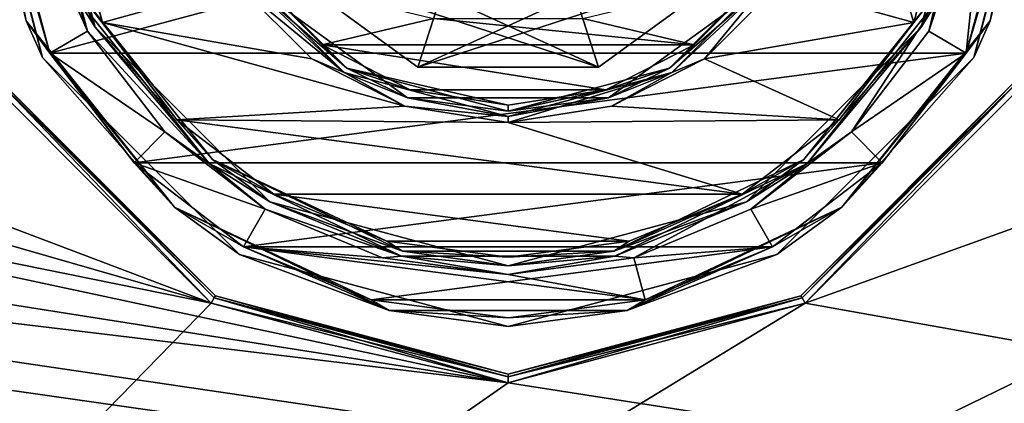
# Model space of a CAD drawing. Header units: millimetres. Extents: x -114 to 114, y -48 to 36.
# Tile 166 of 256: x -35 to -12, y -14 to -5. Entities that reach past the tile are written whole.
import ezdxf

# ---------------------------------------------------------------- set-up
doc = ezdxf.new("R2010")
doc.units = ezdxf.units.MM
doc.header["$LTSCALE"] = 65.185185
for name, color, linetype in [('2', 7, 'CONTINUOUS'), ('2786', 7, 'CONTINUOUS'), ('2804', 7, 'CONTINUOUS'), ('2805', 7, 'CONTINUOUS'), ('2806', 7, 'CONTINUOUS'), ('2807', 7, 'CONTINUOUS'), ('2808', 7, 'CONTINUOUS'), ('2810', 7, 'CONTINUOUS'), ('2811', 7, 'CONTINUOUS'), ('2821', 7, 'CONTINUOUS'), ('2822', 7, 'CONTINUOUS'), ('2823', 7, 'CONTINUOUS'), ('2829', 7, 'CONTINUOUS'), ('2831', 7, 'CONTINUOUS'), ('2834', 7, 'CONTINUOUS'), ('2835', 7, 'CONTINUOUS'), ('2837', 7, 'CONTINUOUS'), ('2839', 7, 'CONTINUOUS'), ('75', 7, 'CONTINUOUS'), ('82', 7, 'CONTINUOUS'), ('84', 7, 'CONTINUOUS')]:
    doc.layers.add(name, color=color, linetype=linetype)

msp = doc.modelspace()

# ---------------------------------------------------------------- linework, layer by layer
at = {"layer": '2', "linetype": 'CONTINUOUS'}
for points in [[(-62.131, -2.719, 92.5), (-30.351, -11.864, 92.5), (-61.7, 0, 92.5), (-62.131, -2.719, 92.5)], [(-30.351, -11.864, 92.5), (-35.366, -6.848, 92.5), (-61.7, 0, 92.5), (-30.351, -11.864, 92.5)], [(-63.381, -5.172, 92.5), (-30.351, -11.864, 92.5), (-62.131, -2.719, 92.5), (-63.381, -5.172, 92.5)], [(-65.328, -7.119, 92.5), (-23.5, -13.7, 92.5), (-63.381, -5.172, 92.5), (-65.328, -7.119, 92.5)], [(-23.5, -13.7, 92.5), (-30.351, -11.864, 92.5), (-63.381, -5.172, 92.5), (-23.5, -13.7, 92.5)], [(-16.649, -11.864, 92.5), (113, -35, 92.5), (-11.634, -6.848, 92.5), (-16.649, -11.864, 92.5)], [(-67.781, -8.369, 92.5), (-23.5, -13.7, 92.5), (-65.328, -7.119, 92.5), (-67.781, -8.369, 92.5)], [(-70.5, -8.8, 92.5), (113, -35, 92.5), (-67.781, -8.369, 92.5), (-70.5, -8.8, 92.5)], [(113, -35, 92.5), (-23.5, -13.7, 92.5), (-67.781, -8.369, 92.5), (113, -35, 92.5)], [(-113, -35, 92.5), (113, -35, 92.5), (-70.5, -8.8, 92.5), (-113, -35, 92.5)], [(-23.5, -13.7, 92.5), (113, -35, 92.5), (-16.649, -11.864, 92.5), (-23.5, -13.7, 92.5)]]:
    msp.add_3dface(points, dxfattribs=at)
at = {"layer": '2786', "linetype": 'CONTINUOUS'}
for points in [[(-50.5, -32.5, 90), (-16.649, -11.864, 90), (16.3, 0, 90), (-50.5, -32.5, 90)], [(-50.5, -32.5, 90), (63.3, 0, 90), (64.674, -4.231, 90), (-50.5, -32.5, 90)], [(63.3, 0, 90), (-50.5, -32.5, 90), (25.725, -6.847, 90), (63.3, 0, 90)], [(-50.5, -32.5, 90), (16.3, 0, 90), (17.674, -4.231, 90), (-50.5, -32.5, 90)], [(-16.649, -11.864, 90), (-11.634, -6.848, 90), (16.3, 0, 90), (-16.649, -11.864, 90)], [(-50.5, -32.5, 90), (64.674, -4.231, 90), (68.275, -6.847, 90), (-50.5, -32.5, 90)], [(-50.5, -32.5, 90), (17.674, -4.231, 90), (21.275, -6.847, 90), (-50.5, -32.5, 90)], [(110.5, -32.5, 90), (-50.5, -32.5, 90), (72.725, -6.847, 90), (110.5, -32.5, 90)], [(-50.5, -32.5, 90), (68.275, -6.847, 90), (72.725, -6.847, 90), (-50.5, -32.5, 90)], [(-50.5, -32.5, 90), (21.275, -6.847, 90), (25.725, -6.847, 90), (-50.5, -32.5, 90)], [(-50.5, -32.5, 90), (-35.366, -6.848, 90), (-30.351, -11.864, 90), (-50.5, -32.5, 90)], [(-50.5, -32.5, 90), (-30.351, -11.864, 90), (-23.5, -13.7, 90), (-50.5, -32.5, 90)], [(-50.5, -32.5, 90), (-23.5, -13.7, 90), (-16.649, -11.864, 90), (-50.5, -32.5, 90)]]:
    msp.add_3dface(points, dxfattribs=at)
at = {"layer": '2804', "linetype": 'CONTINUOUS'}
for points in [[(-34.068, -6.097, 79.946), (-35.7, 0, 79.946), (-33.202, -5.596, 79.946), (-34.068, -6.097, 79.946)], [(-35.7, 0, 79.946), (-34.7, 0, 79.946), (-33.202, -5.596, 79.946), (-35.7, 0, 79.946)], [(-12.3, 0, 79.946), (-12.932, -6.097, 79.946), (-13.798, -5.596, 79.946), (-12.3, 0, 79.946)], [(-11.3, 0, 79.946), (-12.932, -6.097, 79.946), (-12.3, 0, 79.946), (-11.3, 0, 79.946)], [(-31.422, -7.917, 79.946), (-34.068, -6.097, 79.946), (-33.202, -5.596, 79.946), (-31.422, -7.917, 79.946)], [(-13.798, -5.596, 79.946), (-12.932, -6.097, 79.946), (-15.578, -7.917, 79.946), (-13.798, -5.596, 79.946)], [(-32.129, -8.625, 79.946), (-34.068, -6.097, 79.946), (-31.422, -7.917, 79.946), (-32.129, -8.625, 79.946)], [(-12.932, -6.097, 79.946), (-14.871, -8.625, 79.946), (-15.578, -7.917, 79.946), (-12.932, -6.097, 79.946)], [(-29.102, -9.698, 79.946), (-32.129, -8.625, 79.946), (-31.422, -7.917, 79.946), (-29.102, -9.698, 79.946)], [(-15.578, -7.917, 79.946), (-14.871, -8.625, 79.946), (-17.898, -9.698, 79.946), (-15.578, -7.917, 79.946)], [(-29.602, -10.565, 79.946), (-32.129, -8.625, 79.946), (-29.102, -9.698, 79.946), (-29.602, -10.565, 79.946)], [(-14.871, -8.625, 79.946), (-17.398, -10.565, 79.946), (-17.898, -9.698, 79.946), (-14.871, -8.625, 79.946)], [(-26.4, -10.818, 79.946), (-29.602, -10.565, 79.946), (-29.102, -9.698, 79.946), (-26.4, -10.818, 79.946)], [(-17.898, -9.698, 79.946), (-17.398, -10.565, 79.946), (-20.6, -10.818, 79.946), (-17.898, -9.698, 79.946)], [(-26.659, -11.784, 79.946), (-29.602, -10.565, 79.946), (-20.341, -11.784, 79.946), (-26.659, -11.784, 79.946)], [(-20.341, -11.784, 79.946), (-29.602, -10.565, 79.946), (-23.5, -11.2, 79.946), (-20.341, -11.784, 79.946)], [(-23.5, -11.2, 79.946), (-29.602, -10.565, 79.946), (-26.4, -10.818, 79.946), (-23.5, -11.2, 79.946)], [(-17.398, -10.565, 79.946), (-20.341, -11.784, 79.946), (-20.6, -10.818, 79.946), (-17.398, -10.565, 79.946)], [(-20.6, -10.818, 79.946), (-20.341, -11.784, 79.946), (-23.5, -11.2, 79.946), (-20.6, -10.818, 79.946)], [(-23.5, -12.2, 79.946), (-26.659, -11.784, 79.946), (-20.341, -11.784, 79.946), (-23.5, -12.2, 79.946)]]:
    msp.add_3dface(points, dxfattribs=at)
at = {"layer": '2805', "linetype": 'CONTINUOUS'}
for points in [[(-34.5, 0, 91.246), (-33.026, -5.5, 91.246), (-34.5, 0, 80.146), (-34.5, 0, 91.246)], [(-34.5, 0, 80.146), (-33.026, -5.5, 91.246), (-33.026, -5.5, 80.146), (-34.5, 0, 80.146)], [(-12.5, 0, 91.246), (-12.5, 0, 80.146), (-13.974, -5.5, 80.146), (-12.5, 0, 91.246)], [(-13.974, -5.5, 91.246), (-12.5, 0, 91.246), (-13.974, -5.5, 80.146), (-13.974, -5.5, 91.246)], [(-33.026, -5.5, 91.246), (-29, -9.526, 91.246), (-33.026, -5.5, 80.146), (-33.026, -5.5, 91.246)], [(-33.026, -5.5, 80.146), (-29, -9.526, 91.246), (-29, -9.526, 80.146), (-33.026, -5.5, 80.146)], [(-18, -9.526, 91.246), (-13.974, -5.5, 91.246), (-18, -9.526, 80.146), (-18, -9.526, 91.246)], [(-18, -9.526, 80.146), (-13.974, -5.5, 91.246), (-13.974, -5.5, 80.146), (-18, -9.526, 80.146)], [(-29, -9.526, 91.246), (-23.5, -11, 91.246), (-29, -9.526, 80.146), (-29, -9.526, 91.246)], [(-29, -9.526, 80.146), (-23.5, -11, 91.246), (-23.5, -11, 80.146), (-29, -9.526, 80.146)], [(-23.5, -11, 91.246), (-18, -9.526, 91.246), (-23.5, -11, 80.146), (-23.5, -11, 91.246)], [(-23.5, -11, 80.146), (-18, -9.526, 91.246), (-18, -9.526, 80.146), (-23.5, -11, 80.146)]]:
    msp.add_3dface(points, dxfattribs=at)
at = {"layer": '2806', "linetype": 'CONTINUOUS'}
for points in [[(-32.855, -5.396, 91.446), (-34.3, 0, 91.446), (-29.731, -4.523, 91.446), (-32.855, -5.396, 91.446)], [(-15.8, 0, 91.446), (-14.145, -5.396, 91.446), (-17.269, -4.523, 91.446), (-15.8, 0, 91.446)], [(-12.7, 0, 91.446), (-14.145, -5.396, 91.446), (-15.8, 0, 91.446), (-12.7, 0, 91.446)], [(-28.028, -6.228, 91.446), (-32.855, -5.396, 91.446), (-29.731, -4.523, 91.446), (-28.028, -6.228, 91.446)], [(-17.269, -4.523, 91.446), (-14.145, -5.396, 91.446), (-18.972, -6.228, 91.446), (-17.269, -4.523, 91.446)], [(-31.139, -7.635, 91.446), (-32.855, -5.396, 91.446), (-25.881, -7.323, 91.446), (-31.139, -7.635, 91.446)], [(-25.881, -7.323, 91.446), (-32.855, -5.396, 91.446), (-28.028, -6.228, 91.446), (-25.881, -7.323, 91.446)], [(-14.145, -5.396, 91.446), (-15.861, -7.635, 91.446), (-18.972, -6.228, 91.446), (-14.145, -5.396, 91.446)], [(-18.972, -6.228, 91.446), (-15.861, -7.635, 91.446), (-21.119, -7.323, 91.446), (-18.972, -6.228, 91.446)], [(-23.5, -7.7, 91.446), (-31.139, -7.635, 91.446), (-25.881, -7.323, 91.446), (-23.5, -7.7, 91.446)], [(-21.119, -7.323, 91.446), (-15.861, -7.635, 91.446), (-23.5, -7.7, 91.446), (-21.119, -7.323, 91.446)], [(-28.902, -9.352, 91.446), (-31.139, -7.635, 91.446), (-18.098, -9.352, 91.446), (-28.902, -9.352, 91.446)], [(-18.098, -9.352, 91.446), (-31.139, -7.635, 91.446), (-23.5, -7.7, 91.446), (-18.098, -9.352, 91.446)], [(-15.861, -7.635, 91.446), (-18.098, -9.352, 91.446), (-23.5, -7.7, 91.446), (-15.861, -7.635, 91.446)], [(-26.296, -10.432, 91.446), (-28.902, -9.352, 91.446), (-20.704, -10.432, 91.446), (-26.296, -10.432, 91.446)], [(-20.704, -10.432, 91.446), (-28.902, -9.352, 91.446), (-18.098, -9.352, 91.446), (-20.704, -10.432, 91.446)], [(-23.5, -10.8, 91.446), (-26.296, -10.432, 91.446), (-20.704, -10.432, 91.446), (-23.5, -10.8, 91.446)]]:
    msp.add_3dface(points, dxfattribs=at)
at = {"layer": '2807', "linetype": 'CONTINUOUS'}
for points in [[(-29.568, -4.408, 81.146), (-25.818, -7.133, 81.146), (-29.568, -4.408, 91.246), (-29.568, -4.408, 81.146)], [(-29.568, -4.408, 91.246), (-25.818, -7.133, 81.146), (-25.818, -7.133, 91.246), (-29.568, -4.408, 91.246)], [(-21.182, -7.133, 81.146), (-17.432, -4.408, 81.146), (-21.182, -7.133, 91.246), (-21.182, -7.133, 81.146)], [(-21.182, -7.133, 91.246), (-17.432, -4.408, 81.146), (-17.432, -4.408, 91.246), (-21.182, -7.133, 91.246)], [(-25.818, -7.133, 81.146), (-21.182, -7.133, 81.146), (-25.818, -7.133, 91.246), (-25.818, -7.133, 81.146)], [(-25.818, -7.133, 91.246), (-21.182, -7.133, 81.146), (-21.182, -7.133, 91.246), (-25.818, -7.133, 91.246)]]:
    msp.add_3dface(points, dxfattribs=at)
at = {"layer": '2808', "linetype": 'CONTINUOUS'}
for points in [[(-27.793, -5.905, 80.946), (-29.408, -4.288, 80.946), (-25.223, -5.304, 80.946), (-27.793, -5.905, 80.946)], [(-17.592, -4.288, 80.946), (-19.207, -5.905, 80.946), (-21.777, -5.304, 80.946), (-17.592, -4.288, 80.946)], [(-19.207, -5.905, 80.946), (-27.793, -5.905, 80.946), (-25.223, -5.304, 80.946), (-19.207, -5.905, 80.946)], [(-21.777, -5.304, 80.946), (-19.207, -5.905, 80.946), (-25.223, -5.304, 80.946), (-21.777, -5.304, 80.946)], [(-25.757, -6.942, 80.946), (-27.793, -5.905, 80.946), (-21.243, -6.942, 80.946), (-25.757, -6.942, 80.946)], [(-21.243, -6.942, 80.946), (-27.793, -5.905, 80.946), (-19.207, -5.905, 80.946), (-21.243, -6.942, 80.946)], [(-23.5, -7.3, 80.946), (-25.757, -6.942, 80.946), (-21.243, -6.942, 80.946), (-23.5, -7.3, 80.946)]]:
    msp.add_3dface(points, dxfattribs=at)
at = {"layer": '2810', "linetype": 'CONTINUOUS'}
for points in [[(-11.3, 0, 92.946), (-35.7, 0, 92.946), (-34.068, -6.097, 92.946), (-11.3, 0, 92.946)], [(-12.932, -6.097, 92.946), (-11.3, 0, 92.946), (-34.068, -6.097, 92.946), (-12.932, -6.097, 92.946)], [(-32.129, -8.625, 92.946), (-12.932, -6.097, 92.946), (-34.068, -6.097, 92.946), (-32.129, -8.625, 92.946)], [(-14.871, -8.625, 92.946), (-12.932, -6.097, 92.946), (-32.129, -8.625, 92.946), (-14.871, -8.625, 92.946)], [(-29.602, -10.565, 92.946), (-14.871, -8.625, 92.946), (-32.129, -8.625, 92.946), (-29.602, -10.565, 92.946)], [(-17.398, -10.565, 92.946), (-14.871, -8.625, 92.946), (-29.602, -10.565, 92.946), (-17.398, -10.565, 92.946)], [(-26.659, -11.784, 92.946), (-17.398, -10.565, 92.946), (-29.602, -10.565, 92.946), (-26.659, -11.784, 92.946)], [(-20.341, -11.784, 92.946), (-17.398, -10.565, 92.946), (-26.659, -11.784, 92.946), (-20.341, -11.784, 92.946)], [(-23.5, -12.2, 92.946), (-20.341, -11.784, 92.946), (-26.659, -11.784, 92.946), (-23.5, -12.2, 92.946)]]:
    msp.add_3dface(points, dxfattribs=at)
at = {"layer": '2811', "linetype": 'CONTINUOUS'}
for points in [[(-35.9, 0, 80.146), (-34.239, -6.2, 80.146), (-35.9, 0, 92.746), (-35.9, 0, 80.146)], [(-35.9, 0, 92.746), (-34.239, -6.2, 80.146), (-34.239, -6.2, 92.746), (-35.9, 0, 92.746)], [(-12.761, -6.2, 80.146), (-11.1, 0, 80.146), (-12.761, -6.2, 92.746), (-12.761, -6.2, 80.146)], [(-12.761, -6.2, 92.746), (-11.1, 0, 80.146), (-11.1, 0, 92.746), (-12.761, -6.2, 92.746)], [(-34.239, -6.2, 80.146), (-29.7, -10.739, 80.146), (-34.239, -6.2, 92.746), (-34.239, -6.2, 80.146)], [(-34.239, -6.2, 92.746), (-29.7, -10.739, 80.146), (-29.7, -10.739, 92.746), (-34.239, -6.2, 92.746)], [(-17.3, -10.739, 80.146), (-12.761, -6.2, 80.146), (-17.3, -10.739, 92.746), (-17.3, -10.739, 80.146)], [(-17.3, -10.739, 92.746), (-12.761, -6.2, 80.146), (-12.761, -6.2, 92.746), (-17.3, -10.739, 92.746)], [(-29.7, -10.739, 80.146), (-23.5, -12.4, 80.146), (-29.7, -10.739, 92.746), (-29.7, -10.739, 80.146)], [(-29.7, -10.739, 92.746), (-23.5, -12.4, 80.146), (-23.5, -12.4, 92.746), (-29.7, -10.739, 92.746)], [(-23.5, -12.4, 80.146), (-17.3, -10.739, 80.146), (-23.5, -12.4, 92.746), (-23.5, -12.4, 80.146)], [(-23.5, -12.4, 92.746), (-17.3, -10.739, 80.146), (-17.3, -10.739, 92.746), (-23.5, -12.4, 92.746)]]:
    msp.add_3dface(points, dxfattribs=at)
at = {"layer": '2821', "linetype": 'CONTINUOUS'}
for points in [[(-25.586, -6.42, 84.446), (-25.045, -4.755, 84.446), (-28.961, -3.968, 84.446), (-25.586, -6.42, 84.446)], [(-18.039, -3.968, 84.446), (-21.955, -4.755, 84.446), (-25.586, -6.42, 84.446), (-18.039, -3.968, 84.446)], [(-21.414, -6.42, 84.446), (-18.039, -3.968, 84.446), (-25.586, -6.42, 84.446), (-21.414, -6.42, 84.446)], [(-21.955, -4.755, 84.446), (-25.045, -4.755, 84.446), (-25.586, -6.42, 84.446), (-21.955, -4.755, 84.446)]]:
    msp.add_3dface(points, dxfattribs=at)
at = {"layer": '2822', "linetype": 'CONTINUOUS'}
for points in [[(-25.586, -6.42, 84.446), (-28.961, -3.968, 84.446), (-25.586, -6.42, 86.646), (-25.586, -6.42, 84.446)], [(-25.586, -6.42, 86.646), (-28.961, -3.968, 84.446), (-28.961, -3.968, 86.646), (-25.586, -6.42, 86.646)], [(-18.039, -3.968, 84.446), (-21.414, -6.42, 84.446), (-18.039, -3.968, 86.646), (-18.039, -3.968, 84.446)], [(-18.039, -3.968, 86.646), (-21.414, -6.42, 84.446), (-21.414, -6.42, 86.646), (-18.039, -3.968, 86.646)], [(-21.414, -6.42, 84.446), (-25.586, -6.42, 84.446), (-21.414, -6.42, 86.646), (-21.414, -6.42, 84.446)], [(-21.414, -6.42, 86.646), (-25.586, -6.42, 84.446), (-25.586, -6.42, 86.646), (-21.414, -6.42, 86.646)]]:
    msp.add_3dface(points, dxfattribs=at)
at = {"layer": '2823', "linetype": 'CONTINUOUS'}
for points in [[(-21.414, -6.42, 86.646), (-25.586, -6.42, 86.646), (-28.961, -3.968, 86.646), (-21.414, -6.42, 86.646)], [(-21.414, -6.42, 86.646), (-28.961, -3.968, 86.646), (-25.045, -4.755, 86.646), (-21.414, -6.42, 86.646)], [(-18.039, -3.968, 86.646), (-21.414, -6.42, 86.646), (-21.955, -4.755, 86.646), (-18.039, -3.968, 86.646)], [(-21.955, -4.755, 86.646), (-21.414, -6.42, 86.646), (-25.045, -4.755, 86.646), (-21.955, -4.755, 86.646)]]:
    msp.add_3dface(points, dxfattribs=at)
at = {"layer": '2829', "linetype": 'CONTINUOUS'}
for points in [[(-34.239, -6.2, 80.146), (-35.9, 0, 80.146), (-34.619, -5.355, 80.005), (-34.239, -6.2, 80.146)], [(-35.9, 0, 80.146), (-35.841, 0, 80.005), (-34.619, -5.355, 80.005), (-35.9, 0, 80.146)], [(-35.7, 0, 79.946), (-34.068, -6.097, 79.946), (-35.841, 0, 80.005), (-35.7, 0, 79.946)], [(-35.841, 0, 80.005), (-34.068, -6.097, 79.946), (-34.619, -5.355, 80.005), (-35.841, 0, 80.005)], [(-12.932, -6.097, 79.946), (-11.3, 0, 79.946), (-12.381, -5.355, 80.005), (-12.932, -6.097, 79.946)], [(-11.1, 0, 80.146), (-12.761, -6.2, 80.146), (-11.159, 0, 80.005), (-11.1, 0, 80.146)], [(-12.381, -5.355, 80.005), (-11.3, 0, 79.946), (-11.159, 0, 80.005), (-12.381, -5.355, 80.005)], [(-12.761, -6.2, 80.146), (-12.381, -5.355, 80.005), (-11.159, 0, 80.005), (-12.761, -6.2, 80.146)], [(-34.068, -6.097, 79.946), (-32.129, -8.625, 79.946), (-34.619, -5.355, 80.005), (-34.068, -6.097, 79.946)], [(-34.619, -5.355, 80.005), (-32.129, -8.625, 79.946), (-31.195, -9.649, 80.005), (-34.619, -5.355, 80.005)], [(-34.239, -6.2, 80.146), (-34.619, -5.355, 80.005), (-31.195, -9.649, 80.005), (-34.239, -6.2, 80.146)], [(-15.805, -9.649, 80.005), (-12.932, -6.097, 79.946), (-12.381, -5.355, 80.005), (-15.805, -9.649, 80.005)], [(-12.761, -6.2, 80.146), (-15.805, -9.649, 80.005), (-12.381, -5.355, 80.005), (-12.761, -6.2, 80.146)], [(-14.871, -8.625, 79.946), (-12.932, -6.097, 79.946), (-15.805, -9.649, 80.005), (-14.871, -8.625, 79.946)], [(-29.7, -10.739, 80.146), (-34.239, -6.2, 80.146), (-31.195, -9.649, 80.005), (-29.7, -10.739, 80.146)], [(-12.761, -6.2, 80.146), (-17.3, -10.739, 80.146), (-15.805, -9.649, 80.005), (-12.761, -6.2, 80.146)], [(-32.129, -8.625, 79.946), (-29.602, -10.565, 79.946), (-31.195, -9.649, 80.005), (-32.129, -8.625, 79.946)], [(-17.398, -10.565, 79.946), (-14.871, -8.625, 79.946), (-15.805, -9.649, 80.005), (-17.398, -10.565, 79.946)], [(-29.602, -10.565, 79.946), (-26.659, -11.784, 79.946), (-31.195, -9.649, 80.005), (-29.602, -10.565, 79.946)], [(-31.195, -9.649, 80.005), (-26.659, -11.784, 79.946), (-26.246, -12.032, 80.005), (-31.195, -9.649, 80.005)], [(-29.7, -10.739, 80.146), (-31.195, -9.649, 80.005), (-26.246, -12.032, 80.005), (-29.7, -10.739, 80.146)], [(-20.754, -12.032, 80.005), (-17.398, -10.565, 79.946), (-15.805, -9.649, 80.005), (-20.754, -12.032, 80.005)], [(-17.3, -10.739, 80.146), (-20.754, -12.032, 80.005), (-15.805, -9.649, 80.005), (-17.3, -10.739, 80.146)], [(-20.341, -11.784, 79.946), (-17.398, -10.565, 79.946), (-20.754, -12.032, 80.005), (-20.341, -11.784, 79.946)], [(-23.5, -12.4, 80.146), (-29.7, -10.739, 80.146), (-26.246, -12.032, 80.005), (-23.5, -12.4, 80.146)], [(-17.3, -10.739, 80.146), (-23.5, -12.4, 80.146), (-20.754, -12.032, 80.005), (-17.3, -10.739, 80.146)], [(-26.659, -11.784, 79.946), (-23.5, -12.2, 79.946), (-26.246, -12.032, 80.005), (-26.659, -11.784, 79.946)], [(-23.5, -12.2, 79.946), (-20.341, -11.784, 79.946), (-20.754, -12.032, 80.005), (-23.5, -12.2, 79.946)], [(-26.246, -12.032, 80.005), (-23.5, -12.2, 79.946), (-20.754, -12.032, 80.005), (-26.246, -12.032, 80.005)], [(-23.5, -12.4, 80.146), (-26.246, -12.032, 80.005), (-20.754, -12.032, 80.005), (-23.5, -12.4, 80.146)]]:
    msp.add_3dface(points, dxfattribs=at)
at = {"layer": '2831', "linetype": 'CONTINUOUS'}
for points in [[(-33.202, -5.596, 79.946), (-34.7, 0, 79.946), (-33.463, -4.798, 80.005), (-33.202, -5.596, 79.946)], [(-34.5, 0, 80.146), (-33.026, -5.5, 80.146), (-34.559, 0, 80.005), (-34.5, 0, 80.146)], [(-34.559, 0, 80.005), (-33.026, -5.5, 80.146), (-33.463, -4.798, 80.005), (-34.559, 0, 80.005)], [(-13.974, -5.5, 80.146), (-12.5, 0, 80.146), (-13.537, -4.798, 80.005), (-13.974, -5.5, 80.146)], [(-12.3, 0, 79.946), (-13.798, -5.596, 79.946), (-12.441, 0, 80.005), (-12.3, 0, 79.946)], [(-13.798, -5.596, 79.946), (-13.537, -4.798, 80.005), (-12.441, 0, 80.005), (-13.798, -5.596, 79.946)], [(-33.202, -5.596, 79.946), (-33.463, -4.798, 80.005), (-30.395, -8.646, 80.005), (-33.202, -5.596, 79.946)], [(-33.463, -4.798, 80.005), (-33.026, -5.5, 80.146), (-30.395, -8.646, 80.005), (-33.463, -4.798, 80.005)], [(-15.578, -7.917, 79.946), (-16.605, -8.646, 80.005), (-13.537, -4.798, 80.005), (-15.578, -7.917, 79.946)], [(-16.605, -8.646, 80.005), (-13.974, -5.5, 80.146), (-13.537, -4.798, 80.005), (-16.605, -8.646, 80.005)], [(-13.798, -5.596, 79.946), (-15.578, -7.917, 79.946), (-13.537, -4.798, 80.005), (-13.798, -5.596, 79.946)], [(-31.422, -7.917, 79.946), (-33.202, -5.596, 79.946), (-30.395, -8.646, 80.005), (-31.422, -7.917, 79.946)], [(-33.026, -5.5, 80.146), (-29, -9.526, 80.146), (-30.395, -8.646, 80.005), (-33.026, -5.5, 80.146)], [(-18, -9.526, 80.146), (-13.974, -5.5, 80.146), (-16.605, -8.646, 80.005), (-18, -9.526, 80.146)], [(-29.102, -9.698, 79.946), (-31.422, -7.917, 79.946), (-30.395, -8.646, 80.005), (-29.102, -9.698, 79.946)], [(-15.578, -7.917, 79.946), (-17.898, -9.698, 79.946), (-16.605, -8.646, 80.005), (-15.578, -7.917, 79.946)], [(-29.102, -9.698, 79.946), (-30.395, -8.646, 80.005), (-25.961, -10.781, 80.005), (-29.102, -9.698, 79.946)], [(-30.395, -8.646, 80.005), (-29, -9.526, 80.146), (-25.961, -10.781, 80.005), (-30.395, -8.646, 80.005)], [(-20.6, -10.818, 79.946), (-21.039, -10.781, 80.005), (-16.605, -8.646, 80.005), (-20.6, -10.818, 79.946)], [(-21.039, -10.781, 80.005), (-18, -9.526, 80.146), (-16.605, -8.646, 80.005), (-21.039, -10.781, 80.005)], [(-17.898, -9.698, 79.946), (-20.6, -10.818, 79.946), (-16.605, -8.646, 80.005), (-17.898, -9.698, 79.946)], [(-29, -9.526, 80.146), (-23.5, -11, 80.146), (-25.961, -10.781, 80.005), (-29, -9.526, 80.146)], [(-23.5, -11, 80.146), (-18, -9.526, 80.146), (-21.039, -10.781, 80.005), (-23.5, -11, 80.146)], [(-26.4, -10.818, 79.946), (-29.102, -9.698, 79.946), (-25.961, -10.781, 80.005), (-26.4, -10.818, 79.946)], [(-23.5, -11.2, 79.946), (-26.4, -10.818, 79.946), (-25.961, -10.781, 80.005), (-23.5, -11.2, 79.946)], [(-23.5, -11.2, 79.946), (-25.961, -10.781, 80.005), (-21.039, -10.781, 80.005), (-23.5, -11.2, 79.946)], [(-25.961, -10.781, 80.005), (-23.5, -11, 80.146), (-21.039, -10.781, 80.005), (-25.961, -10.781, 80.005)], [(-20.6, -10.818, 79.946), (-23.5, -11.2, 79.946), (-21.039, -10.781, 80.005), (-20.6, -10.818, 79.946)]]:
    msp.add_3dface(points, dxfattribs=at)
at = {"layer": '2834', "linetype": 'CONTINUOUS'}
for points in [[(-33.026, -5.5, 91.246), (-34.5, 0, 91.246), (-33.358, -4.747, 91.388), (-33.026, -5.5, 91.246)], [(-34.3, 0, 91.446), (-32.855, -5.396, 91.446), (-34.441, 0, 91.388), (-34.3, 0, 91.446)], [(-14.145, -5.396, 91.446), (-12.7, 0, 91.446), (-13.642, -4.747, 91.388), (-14.145, -5.396, 91.446)], [(-12.5, 0, 91.246), (-13.974, -5.5, 91.246), (-12.559, 0, 91.388), (-12.5, 0, 91.246)], [(-12.559, 0, 91.388), (-13.974, -5.5, 91.246), (-13.642, -4.747, 91.388), (-12.559, 0, 91.388)], [(-34.441, 0, 91.388), (-32.855, -5.396, 91.446), (-33.358, -4.747, 91.388), (-34.441, 0, 91.388)], [(-33.026, -5.5, 91.246), (-33.358, -4.747, 91.388), (-30.322, -8.554, 91.388), (-33.026, -5.5, 91.246)], [(-32.855, -5.396, 91.446), (-31.139, -7.635, 91.446), (-33.358, -4.747, 91.388), (-32.855, -5.396, 91.446)], [(-33.358, -4.747, 91.388), (-31.139, -7.635, 91.446), (-30.322, -8.554, 91.388), (-33.358, -4.747, 91.388)], [(-13.974, -5.5, 91.246), (-16.678, -8.554, 91.388), (-13.642, -4.747, 91.388), (-13.974, -5.5, 91.246)], [(-16.678, -8.554, 91.388), (-14.145, -5.396, 91.446), (-13.642, -4.747, 91.388), (-16.678, -8.554, 91.388)], [(-15.861, -7.635, 91.446), (-14.145, -5.396, 91.446), (-16.678, -8.554, 91.388), (-15.861, -7.635, 91.446)], [(-29, -9.526, 91.246), (-33.026, -5.5, 91.246), (-30.322, -8.554, 91.388), (-29, -9.526, 91.246)], [(-13.974, -5.5, 91.246), (-18, -9.526, 91.246), (-16.678, -8.554, 91.388), (-13.974, -5.5, 91.246)], [(-31.139, -7.635, 91.446), (-28.902, -9.352, 91.446), (-30.322, -8.554, 91.388), (-31.139, -7.635, 91.446)], [(-18.098, -9.352, 91.446), (-15.861, -7.635, 91.446), (-16.678, -8.554, 91.388), (-18.098, -9.352, 91.446)], [(-29, -9.526, 91.246), (-30.322, -8.554, 91.388), (-25.935, -10.667, 91.388), (-29, -9.526, 91.246)], [(-28.902, -9.352, 91.446), (-26.296, -10.432, 91.446), (-30.322, -8.554, 91.388), (-28.902, -9.352, 91.446)], [(-30.322, -8.554, 91.388), (-26.296, -10.432, 91.446), (-25.935, -10.667, 91.388), (-30.322, -8.554, 91.388)], [(-18, -9.526, 91.246), (-21.065, -10.667, 91.388), (-16.678, -8.554, 91.388), (-18, -9.526, 91.246)], [(-21.065, -10.667, 91.388), (-18.098, -9.352, 91.446), (-16.678, -8.554, 91.388), (-21.065, -10.667, 91.388)], [(-23.5, -11, 91.246), (-29, -9.526, 91.246), (-25.935, -10.667, 91.388), (-23.5, -11, 91.246)], [(-18, -9.526, 91.246), (-23.5, -11, 91.246), (-21.065, -10.667, 91.388), (-18, -9.526, 91.246)], [(-20.704, -10.432, 91.446), (-18.098, -9.352, 91.446), (-21.065, -10.667, 91.388), (-20.704, -10.432, 91.446)], [(-26.296, -10.432, 91.446), (-23.5, -10.8, 91.446), (-25.935, -10.667, 91.388), (-26.296, -10.432, 91.446)], [(-23.5, -10.8, 91.446), (-20.704, -10.432, 91.446), (-21.065, -10.667, 91.388), (-23.5, -10.8, 91.446)], [(-23.5, -11, 91.246), (-25.935, -10.667, 91.388), (-21.065, -10.667, 91.388), (-23.5, -11, 91.246)], [(-25.935, -10.667, 91.388), (-23.5, -10.8, 91.446), (-21.065, -10.667, 91.388), (-25.935, -10.667, 91.388)]]:
    msp.add_3dface(points, dxfattribs=at)
at = {"layer": '2835', "linetype": 'CONTINUOUS'}
for points in [[(-29.731, -4.523, 91.446), (-30.046, -3.779, 91.388), (-27.279, -6.546, 91.388), (-29.731, -4.523, 91.446)], [(-30.046, -3.779, 91.388), (-29.568, -4.408, 91.246), (-27.279, -6.546, 91.388), (-30.046, -3.779, 91.388)], [(-18.972, -6.228, 91.446), (-19.721, -6.546, 91.388), (-16.954, -3.779, 91.388), (-18.972, -6.228, 91.446)], [(-19.721, -6.546, 91.388), (-17.432, -4.408, 91.246), (-16.954, -3.779, 91.388), (-19.721, -6.546, 91.388)], [(-17.269, -4.523, 91.446), (-18.972, -6.228, 91.446), (-16.954, -3.779, 91.388), (-17.269, -4.523, 91.446)], [(-28.028, -6.228, 91.446), (-29.731, -4.523, 91.446), (-27.279, -6.546, 91.388), (-28.028, -6.228, 91.446)], [(-29.568, -4.408, 91.246), (-25.818, -7.133, 91.246), (-27.279, -6.546, 91.388), (-29.568, -4.408, 91.246)], [(-21.182, -7.133, 91.246), (-17.432, -4.408, 91.246), (-19.721, -6.546, 91.388), (-21.182, -7.133, 91.246)], [(-25.881, -7.323, 91.446), (-28.028, -6.228, 91.446), (-27.279, -6.546, 91.388), (-25.881, -7.323, 91.446)], [(-18.972, -6.228, 91.446), (-21.119, -7.323, 91.446), (-19.721, -6.546, 91.388), (-18.972, -6.228, 91.446)], [(-25.881, -7.323, 91.446), (-27.279, -6.546, 91.388), (-23.5, -7.559, 91.388), (-25.881, -7.323, 91.446)], [(-27.279, -6.546, 91.388), (-25.818, -7.133, 91.246), (-23.5, -7.559, 91.388), (-27.279, -6.546, 91.388)], [(-21.119, -7.323, 91.446), (-23.5, -7.7, 91.446), (-19.721, -6.546, 91.388), (-21.119, -7.323, 91.446)], [(-23.5, -7.7, 91.446), (-23.5, -7.559, 91.388), (-19.721, -6.546, 91.388), (-23.5, -7.7, 91.446)], [(-23.5, -7.559, 91.388), (-21.182, -7.133, 91.246), (-19.721, -6.546, 91.388), (-23.5, -7.559, 91.388)], [(-25.818, -7.133, 91.246), (-21.182, -7.133, 91.246), (-23.5, -7.559, 91.388), (-25.818, -7.133, 91.246)], [(-23.5, -7.7, 91.446), (-25.881, -7.323, 91.446), (-23.5, -7.559, 91.388), (-23.5, -7.7, 91.446)]]:
    msp.add_3dface(points, dxfattribs=at)
at = {"layer": '2837', "linetype": 'CONTINUOUS'}
for points in [[(-29.568, -4.408, 81.146), (-29.944, -3.721, 81.005), (-27.221, -6.444, 81.005), (-29.568, -4.408, 81.146)], [(-29.408, -4.288, 80.946), (-27.793, -5.905, 80.946), (-29.944, -3.721, 81.005), (-29.408, -4.288, 80.946)], [(-29.944, -3.721, 81.005), (-27.793, -5.905, 80.946), (-27.221, -6.444, 81.005), (-29.944, -3.721, 81.005)], [(-17.432, -4.408, 81.146), (-19.779, -6.444, 81.005), (-17.056, -3.721, 81.005), (-17.432, -4.408, 81.146)], [(-19.779, -6.444, 81.005), (-17.592, -4.288, 80.946), (-17.056, -3.721, 81.005), (-19.779, -6.444, 81.005)], [(-19.207, -5.905, 80.946), (-17.592, -4.288, 80.946), (-19.779, -6.444, 81.005), (-19.207, -5.905, 80.946)], [(-25.818, -7.133, 81.146), (-29.568, -4.408, 81.146), (-27.221, -6.444, 81.005), (-25.818, -7.133, 81.146)], [(-17.432, -4.408, 81.146), (-21.182, -7.133, 81.146), (-19.779, -6.444, 81.005), (-17.432, -4.408, 81.146)], [(-27.793, -5.905, 80.946), (-25.757, -6.942, 80.946), (-27.221, -6.444, 81.005), (-27.793, -5.905, 80.946)], [(-21.243, -6.942, 80.946), (-19.207, -5.905, 80.946), (-19.779, -6.444, 81.005), (-21.243, -6.942, 80.946)], [(-25.818, -7.133, 81.146), (-27.221, -6.444, 81.005), (-23.5, -7.441, 81.005), (-25.818, -7.133, 81.146)], [(-25.757, -6.942, 80.946), (-23.5, -7.3, 80.946), (-27.221, -6.444, 81.005), (-25.757, -6.942, 80.946)], [(-27.221, -6.444, 81.005), (-23.5, -7.3, 80.946), (-23.5, -7.441, 81.005), (-27.221, -6.444, 81.005)], [(-21.182, -7.133, 81.146), (-23.5, -7.441, 81.005), (-19.779, -6.444, 81.005), (-21.182, -7.133, 81.146)], [(-23.5, -7.441, 81.005), (-21.243, -6.942, 80.946), (-19.779, -6.444, 81.005), (-23.5, -7.441, 81.005)], [(-23.5, -7.3, 80.946), (-21.243, -6.942, 80.946), (-23.5, -7.441, 81.005), (-23.5, -7.3, 80.946)], [(-21.182, -7.133, 81.146), (-25.818, -7.133, 81.146), (-23.5, -7.441, 81.005), (-21.182, -7.133, 81.146)]]:
    msp.add_3dface(points, dxfattribs=at)
at = {"layer": '2839', "linetype": 'CONTINUOUS'}
for points in [[(-35.9, 0, 92.746), (-34.239, -6.2, 92.746), (-35.841, 0, 92.888), (-35.9, 0, 92.746)], [(-35.7, 0, 92.946), (-35.841, 0, 92.888), (-34.619, -5.355, 92.888), (-35.7, 0, 92.946)], [(-35.841, 0, 92.888), (-34.239, -6.2, 92.746), (-34.619, -5.355, 92.888), (-35.841, 0, 92.888)], [(-34.068, -6.097, 92.946), (-35.7, 0, 92.946), (-34.619, -5.355, 92.888), (-34.068, -6.097, 92.946)], [(-11.3, 0, 92.946), (-12.932, -6.097, 92.946), (-11.159, 0, 92.888), (-11.3, 0, 92.946)], [(-12.761, -6.2, 92.746), (-11.1, 0, 92.746), (-12.381, -5.355, 92.888), (-12.761, -6.2, 92.746)], [(-12.381, -5.355, 92.888), (-11.1, 0, 92.746), (-11.159, 0, 92.888), (-12.381, -5.355, 92.888)], [(-12.932, -6.097, 92.946), (-12.381, -5.355, 92.888), (-11.159, 0, 92.888), (-12.932, -6.097, 92.946)], [(-34.068, -6.097, 92.946), (-34.619, -5.355, 92.888), (-31.195, -9.649, 92.888), (-34.068, -6.097, 92.946)], [(-34.619, -5.355, 92.888), (-34.239, -6.2, 92.746), (-31.195, -9.649, 92.888), (-34.619, -5.355, 92.888)], [(-14.871, -8.625, 92.946), (-15.805, -9.649, 92.888), (-12.381, -5.355, 92.888), (-14.871, -8.625, 92.946)], [(-15.805, -9.649, 92.888), (-12.761, -6.2, 92.746), (-12.381, -5.355, 92.888), (-15.805, -9.649, 92.888)], [(-12.932, -6.097, 92.946), (-14.871, -8.625, 92.946), (-12.381, -5.355, 92.888), (-12.932, -6.097, 92.946)], [(-32.129, -8.625, 92.946), (-34.068, -6.097, 92.946), (-31.195, -9.649, 92.888), (-32.129, -8.625, 92.946)], [(-34.239, -6.2, 92.746), (-29.7, -10.739, 92.746), (-31.195, -9.649, 92.888), (-34.239, -6.2, 92.746)], [(-17.3, -10.739, 92.746), (-12.761, -6.2, 92.746), (-15.805, -9.649, 92.888), (-17.3, -10.739, 92.746)], [(-29.602, -10.565, 92.946), (-32.129, -8.625, 92.946), (-31.195, -9.649, 92.888), (-29.602, -10.565, 92.946)], [(-14.871, -8.625, 92.946), (-17.398, -10.565, 92.946), (-15.805, -9.649, 92.888), (-14.871, -8.625, 92.946)], [(-29.602, -10.565, 92.946), (-31.195, -9.649, 92.888), (-26.246, -12.032, 92.888), (-29.602, -10.565, 92.946)], [(-31.195, -9.649, 92.888), (-29.7, -10.739, 92.746), (-26.246, -12.032, 92.888), (-31.195, -9.649, 92.888)], [(-20.341, -11.784, 92.946), (-20.754, -12.032, 92.888), (-15.805, -9.649, 92.888), (-20.341, -11.784, 92.946)], [(-20.754, -12.032, 92.888), (-17.3, -10.739, 92.746), (-15.805, -9.649, 92.888), (-20.754, -12.032, 92.888)], [(-17.398, -10.565, 92.946), (-20.341, -11.784, 92.946), (-15.805, -9.649, 92.888), (-17.398, -10.565, 92.946)], [(-26.659, -11.784, 92.946), (-29.602, -10.565, 92.946), (-26.246, -12.032, 92.888), (-26.659, -11.784, 92.946)], [(-29.7, -10.739, 92.746), (-23.5, -12.4, 92.746), (-26.246, -12.032, 92.888), (-29.7, -10.739, 92.746)], [(-23.5, -12.4, 92.746), (-17.3, -10.739, 92.746), (-20.754, -12.032, 92.888), (-23.5, -12.4, 92.746)], [(-23.5, -12.2, 92.946), (-26.659, -11.784, 92.946), (-26.246, -12.032, 92.888), (-23.5, -12.2, 92.946)], [(-20.341, -11.784, 92.946), (-23.5, -12.2, 92.946), (-20.754, -12.032, 92.888), (-20.341, -11.784, 92.946)], [(-23.5, -12.2, 92.946), (-26.246, -12.032, 92.888), (-20.754, -12.032, 92.888), (-23.5, -12.2, 92.946)], [(-26.246, -12.032, 92.888), (-23.5, -12.4, 92.746), (-20.754, -12.032, 92.888), (-26.246, -12.032, 92.888)]]:
    msp.add_3dface(points, dxfattribs=at)
at = {"layer": '75', "linetype": 'CONTINUOUS'}
for points in [[(-35.191, -6.75, 92.3), (-30.25, -11.691, 92.3), (-35.191, -6.75, 90.2), (-35.191, -6.75, 92.3)], [(-35.191, -6.75, 90.2), (-30.25, -11.691, 92.3), (-30.25, -11.691, 90.2), (-35.191, -6.75, 90.2)], [(-16.75, -11.691, 92.3), (-11.809, -6.75, 92.3), (-16.75, -11.691, 90.2), (-16.75, -11.691, 92.3)], [(-16.75, -11.691, 90.2), (-11.809, -6.75, 92.3), (-11.809, -6.75, 90.2), (-16.75, -11.691, 90.2)], [(-30.25, -11.691, 92.3), (-23.5, -13.5, 92.3), (-30.25, -11.691, 90.2), (-30.25, -11.691, 92.3)], [(-30.25, -11.691, 90.2), (-23.5, -13.5, 92.3), (-23.5, -13.5, 90.2), (-30.25, -11.691, 90.2)], [(-23.5, -13.5, 92.3), (-16.75, -11.691, 92.3), (-23.5, -13.5, 90.2), (-23.5, -13.5, 92.3)], [(-23.5, -13.5, 90.2), (-16.75, -11.691, 92.3), (-16.75, -11.691, 90.2), (-23.5, -13.5, 90.2)]]:
    msp.add_3dface(points, dxfattribs=at)
at = {"layer": '82', "linetype": 'CONTINUOUS'}
for points in [[(-35.366, -6.848, 92.5), (-30.351, -11.864, 92.5), (-35.242, -6.779, 92.441), (-35.366, -6.848, 92.5)], [(-35.191, -6.75, 92.3), (-35.242, -6.779, 92.441), (-30.279, -11.742, 92.441), (-35.191, -6.75, 92.3)], [(-35.242, -6.779, 92.441), (-30.351, -11.864, 92.5), (-30.279, -11.742, 92.441), (-35.242, -6.779, 92.441)], [(-30.25, -11.691, 92.3), (-35.191, -6.75, 92.3), (-30.279, -11.742, 92.441), (-30.25, -11.691, 92.3)], [(-11.809, -6.75, 92.3), (-16.75, -11.691, 92.3), (-11.758, -6.779, 92.441), (-11.809, -6.75, 92.3)], [(-16.75, -11.691, 92.3), (-16.721, -11.742, 92.441), (-11.758, -6.779, 92.441), (-16.75, -11.691, 92.3)], [(-16.721, -11.742, 92.441), (-16.649, -11.864, 92.5), (-11.758, -6.779, 92.441), (-16.721, -11.742, 92.441)], [(-16.649, -11.864, 92.5), (-11.634, -6.848, 92.5), (-11.758, -6.779, 92.441), (-16.649, -11.864, 92.5)], [(-30.351, -11.864, 92.5), (-23.5, -13.7, 92.5), (-30.279, -11.742, 92.441), (-30.351, -11.864, 92.5)], [(-30.25, -11.691, 92.3), (-30.279, -11.742, 92.441), (-23.5, -13.559, 92.441), (-30.25, -11.691, 92.3)], [(-30.279, -11.742, 92.441), (-23.5, -13.7, 92.5), (-23.5, -13.559, 92.441), (-30.279, -11.742, 92.441)], [(-23.5, -13.5, 92.3), (-30.25, -11.691, 92.3), (-23.5, -13.559, 92.441), (-23.5, -13.5, 92.3)], [(-16.75, -11.691, 92.3), (-23.5, -13.5, 92.3), (-16.721, -11.742, 92.441), (-16.75, -11.691, 92.3)], [(-23.5, -13.559, 92.441), (-16.649, -11.864, 92.5), (-16.721, -11.742, 92.441), (-23.5, -13.559, 92.441)], [(-23.5, -13.5, 92.3), (-23.5, -13.559, 92.441), (-16.721, -11.742, 92.441), (-23.5, -13.5, 92.3)], [(-23.5, -13.7, 92.5), (-16.649, -11.864, 92.5), (-23.5, -13.559, 92.441), (-23.5, -13.7, 92.5)]]:
    msp.add_3dface(points, dxfattribs=at)
at = {"layer": '84', "linetype": 'CONTINUOUS'}
for points in [[(-30.351, -11.864, 90), (-35.366, -6.848, 90), (-35.242, -6.779, 90.059), (-30.351, -11.864, 90)], [(-35.191, -6.75, 90.2), (-30.25, -11.691, 90.2), (-35.242, -6.779, 90.059), (-35.191, -6.75, 90.2)], [(-30.25, -11.691, 90.2), (-30.279, -11.742, 90.059), (-35.242, -6.779, 90.059), (-30.25, -11.691, 90.2)], [(-30.279, -11.742, 90.059), (-30.351, -11.864, 90), (-35.242, -6.779, 90.059), (-30.279, -11.742, 90.059)], [(-16.75, -11.691, 90.2), (-11.809, -6.75, 90.2), (-16.721, -11.742, 90.059), (-16.75, -11.691, 90.2)], [(-11.809, -6.75, 90.2), (-11.758, -6.779, 90.059), (-16.721, -11.742, 90.059), (-11.809, -6.75, 90.2)], [(-11.758, -6.779, 90.059), (-16.649, -11.864, 90), (-16.721, -11.742, 90.059), (-11.758, -6.779, 90.059)], [(-11.634, -6.848, 90), (-16.649, -11.864, 90), (-11.758, -6.779, 90.059), (-11.634, -6.848, 90)], [(-23.5, -13.559, 90.059), (-30.351, -11.864, 90), (-30.279, -11.742, 90.059), (-23.5, -13.559, 90.059)], [(-30.25, -11.691, 90.2), (-23.5, -13.5, 90.2), (-30.279, -11.742, 90.059), (-30.25, -11.691, 90.2)], [(-23.5, -13.5, 90.2), (-23.5, -13.559, 90.059), (-30.279, -11.742, 90.059), (-23.5, -13.5, 90.2)], [(-23.5, -13.5, 90.2), (-16.75, -11.691, 90.2), (-23.5, -13.559, 90.059), (-23.5, -13.5, 90.2)], [(-16.75, -11.691, 90.2), (-16.721, -11.742, 90.059), (-23.5, -13.559, 90.059), (-16.75, -11.691, 90.2)], [(-16.649, -11.864, 90), (-23.5, -13.7, 90), (-16.721, -11.742, 90.059), (-16.649, -11.864, 90)], [(-16.721, -11.742, 90.059), (-23.5, -13.7, 90), (-23.5, -13.559, 90.059), (-16.721, -11.742, 90.059)], [(-23.5, -13.7, 90), (-30.351, -11.864, 90), (-23.5, -13.559, 90.059), (-23.5, -13.7, 90)]]:
    msp.add_3dface(points, dxfattribs=at)

doc.saveas('drawing.dxf')
